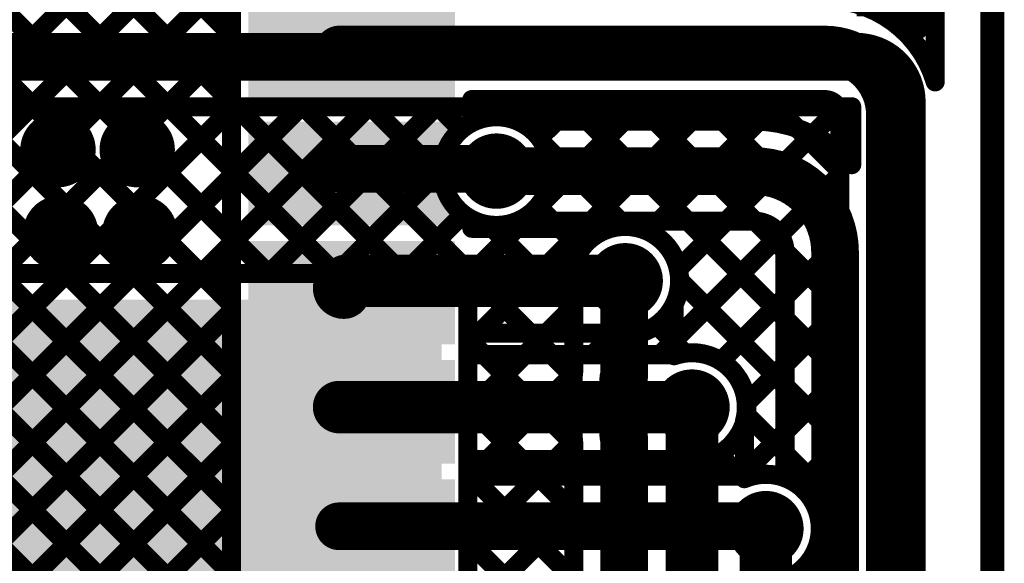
# Model space of a CAD drawing. Header units: millimetres. Extents: x 3.06 to 5.82, y 1.29 to 3.84.
# Tile 243 of 244: x 5.41 to 5.82, y 3.24 to 3.47. Entities that reach past the tile are written whole.
import ezdxf

# ---------------------------------------------------------------- set-up
doc = ezdxf.new("R2010")
doc.units = ezdxf.units.MM
doc.header["$MEASUREMENT"] = 0
for name, color, linetype in [('BottomLayer', 5, 'Continuous'), ('BottomSolder', 6, 'Continuous'), ('Mechanical13', 56, 'Continuous'), ('MultiLayer', 9, 'Continuous'), ('TopLayer', 1, 'Continuous'), ('TopPaste', 8, 'Continuous'), ('TopSolder', 216, 'Continuous'), ('ViaHoleLayer', 16, 'Continuous')]:
    doc.layers.add(name, color=color, linetype=linetype)

# ---------------------------------------------------------------- blocks, each defined once
blk = doc.blocks.new('ESP32_WROOM_32__16MB__68')
at = {"layer": 'TopLayer'}
for points in [[(0.29528, 0.27697), (0.37402, 0.27697), (0.29528, 0.3124), (0.37402, 0.3124)], [(0.29528, 0.22697), (0.37402, 0.22697), (0.29528, 0.2624), (0.37402, 0.2624)], [(0.29528, 0.17697), (0.37402, 0.17697), (0.29528, 0.2124), (0.37402, 0.2124)], [(0.29528, 0.12697), (0.37402, 0.12697), (0.29528, 0.1624), (0.37402, 0.1624)], [(0.29528, 0.07697), (0.37402, 0.07697), (0.29528, 0.1124), (0.37402, 0.1124)]]:
    blk.add_solid(points, dxfattribs=at)
at = {"layer": 'TopPaste'}
for points in [[(0.29528, 0.27697), (0.37402, 0.27697), (0.29528, 0.3124), (0.37402, 0.3124)], [(0.29528, 0.22697), (0.37402, 0.22697), (0.29528, 0.2624), (0.37402, 0.2624)], [(0.29528, 0.17697), (0.37402, 0.17697), (0.29528, 0.2124), (0.37402, 0.2124)], [(0.29528, 0.12697), (0.37402, 0.12697), (0.29528, 0.1624), (0.37402, 0.1624)], [(0.29528, 0.07697), (0.37402, 0.07697), (0.29528, 0.1124), (0.37402, 0.1124)]]:
    blk.add_solid(points, dxfattribs=at)
at = {"layer": 'TopSolder'}
for points in [[(0.29128, 0.27297), (0.37802, 0.27297), (0.29128, 0.3164), (0.37802, 0.3164)], [(0.29128, 0.22297), (0.37802, 0.22297), (0.29128, 0.2664), (0.37802, 0.2664)], [(0.29128, 0.17297), (0.37802, 0.17297), (0.29128, 0.2164), (0.37802, 0.2164)], [(0.29128, 0.12297), (0.37802, 0.12297), (0.29128, 0.1664), (0.37802, 0.1664)], [(0.29128, 0.07297), (0.37802, 0.07297), (0.29128, 0.1164), (0.37802, 0.1164)]]:
    blk.add_solid(points, dxfattribs=at)

msp = doc.modelspace()

# ---------------------------------------------------------------- linework, layer by layer
at = {"layer": 'BottomLayer'}
for points, const_width in [([(5.788, 3.4684), (5.788, 3.74)], 0.008), ([(5.043, 3.457), (5.762, 3.457)], 0.02), ([(5.781, 1.775), (5.781, 3.438)], 0.02), ([(5.043, 3.436), (5.76, 3.436)], 0.008), ([(5.3459, 3.366), (5.4159, 3.436)], 0.008), ([(5.36041, 3.436), (5.43041, 3.366)], 0.008), ([(5.37418, 3.366), (5.44418, 3.436)], 0.008), ([(5.38869, 3.436), (5.45869, 3.366)], 0.008), ([(5.40247, 3.366), (5.47247, 3.436)], 0.008), ([(5.41698, 3.436), (5.48698, 3.366)], 0.008), ([(5.43075, 3.366), (5.50075, 3.436)], 0.008), ([(5.44526, 3.436), (5.51526, 3.366)], 0.008), ([(5.45904, 3.366), (5.52904, 3.436)], 0.008), ([(5.47355, 3.436), (5.54355, 3.366)], 0.008), ([(5.48732, 3.366), (5.55732, 3.436)], 0.008), ([(5.50183, 3.436), (5.57183, 3.366)], 0.008), ([(5.5156, 3.366), (5.58561, 3.436)], 0.008), ([(5.53012, 3.436), (5.64321, 3.3229)], 0.008), ([(5.5584, 3.436), (5.58839, 3.40601)], 0.008), ([(5.58668, 3.436), (5.59627, 3.42642)], 0.008), ([(5.60966, 3.43177), (5.61389, 3.436)], 0.008), ([(5.61497, 3.436), (5.62097, 3.43)], 0.008), ([(5.63617, 3.43), (5.64217, 3.436)], 0.008), ([(5.64325, 3.436), (5.64925, 3.43)], 0.008), ([(5.66446, 3.43), (5.67046, 3.436)], 0.008), ([(5.67154, 3.436), (5.67754, 3.43)], 0.008), ([(5.69274, 3.43), (5.69874, 3.436)], 0.008), ([(5.69982, 3.436), (5.70582, 3.43)], 0.008), ([(5.72099, 3.42997), (5.72703, 3.436)], 0.008), ([(5.72811, 3.436), (5.73719, 3.42692)], 0.008), ([(5.74355, 3.42424), (5.75531, 3.436)], 0.008), ([(5.75639, 3.436), (5.76, 3.43239)], 0.008), ([(5.76, 3.41169), (5.76, 3.436)], 0.008), ([(5.61991, 3.43), (5.71905, 3.43)], 0.008), ([(5.611, 3.409), (5.71905, 3.409)], 0.02), ([(5.54389, 3.366), (5.58823, 3.41034)], 0.008), ([(5.57217, 3.366), (5.59709, 3.39092)], 0.008), ([(5.599, 3.33626), (5.65074, 3.388)], 0.008), ([(5.599, 3.36454), (5.62246, 3.388)], 0.008), ([(5.60801, 3.38639), (5.6435, 3.3509)], 0.008), ([(5.61991, 3.388), (5.71905, 3.388)], 0.008), ([(5.63468, 3.388), (5.64643, 3.37625)], 0.008), ([(5.66297, 3.388), (5.66516, 3.38581)], 0.008), ([(5.67468, 3.38365), (5.67903, 3.388)], 0.008), ([(5.68727, 3.36796), (5.70731, 3.388)], 0.008), ([(5.69125, 3.388), (5.732, 3.34725)], 0.008), ([(5.71955, 3.38799), (5.73199, 3.37555)], 0.008), ([(5.6855, 3.3379), (5.72983, 3.38223)], 0.008), ([(5.753, 1.864), (5.753, 3.37505)], 0.02), ([(5.732, 3.28036), (5.732, 3.37505)], 0.008), ([(5.392, 3.366), (5.593, 3.366)], 0.008), ([(5.392, 3.366), (5.593, 3.366)], 0.008), ([(5.593, 3.366), (5.599, 3.366)], 0.008), ([(5.599, 3.0545), (5.599, 3.366)], 0.008), ([(5.6645, 3.3625), (5.665, 3.363)], 0.02), ([(5.6645, 3.32224), (5.6645, 3.3625)], 0.02), ([(5.68781, 3.36316), (5.732, 3.31897)], 0.008), ([(5.6435, 3.32553), (5.6435, 3.35538)], 0.008), ([(5.70517, 3.32929), (5.732, 3.35612)], 0.008), ([(5.599, 3.30797), (5.6435, 3.35247)], 0.008), ([(5.6855, 3.33154), (5.6855, 3.353)], 0.008), ([(5.599, 3.33883), (5.6435, 3.29433)], 0.008), ([(5.6855, 3.33718), (5.69006, 3.33262)], 0.008), ([(5.66419, 3.32193), (5.6645, 3.32224)], 0.02), ([(5.66419, 3.29807), (5.66419, 3.32193)], 0.02), ([(5.71576, 3.31159), (5.732, 3.32784)], 0.008), ([(5.599, 3.27969), (5.64329, 3.32398)], 0.008), ([(5.64319, 3.29807), (5.64319, 3.32193)], 0.008), ([(5.693, 2.49742), (5.693, 3.31)], 0.022), ([(5.599, 3.31055), (5.6435, 3.26605)], 0.008), ([(5.66419, 3.29807), (5.6645, 3.29776)], 0.02), ([(5.6645, 2.52422), (5.6645, 3.29776)], 0.02), ([(5.715, 3.27996), (5.715, 3.30397)], 0.008), ([(5.71562, 3.30706), (5.732, 3.29068)], 0.008), ([(5.715, 3.28255), (5.732, 3.29955)], 0.008), ([(5.599, 3.2514), (5.64332, 3.29572)], 0.008), ([(5.6435, 3.0424), (5.6435, 3.29447)], 0.008), ([(5.599, 3.28226), (5.6435, 3.23776)], 0.008), ([(5.599, 3.22312), (5.6435, 3.26762)], 0.008), ([(5.724, 1.8746), (5.724, 3.259)], 0.022), ([(5.599, 3.25398), (5.6435, 3.20948)], 0.008)]:
    msp.add_lwpolyline(points, dxfattribs=dict(at, const_width=const_width))
for points, const_width in [([(5.762, 3.478, -0.178767), (5.788, 3.4684)], 0.008), ([(5.762, 3.457, -0.414214), (5.781, 3.438)], 0.02), ([(5.61991, 3.388, -1.5104), (5.61991, 3.43)], 0.008), ([(5.71905, 3.43, -0.213378), (5.76, 3.41169)], 0.008), ([(5.71905, 3.409, -0.414214), (5.753, 3.37505)], 0.02), ([(5.71905, 3.388, -0.414214), (5.732, 3.37505)], 0.008), ([(5.6435, 3.35538, -1.186692), (5.68781, 3.363)], 0.008), ([(5.68781, 3.363, -0.113996), (5.6855, 3.353)], 0.008), ([(5.6855, 3.33154, -0.516112), (5.71581, 3.31)], 0.008), ([(5.64319, 3.32193, -0.043105), (5.6435, 3.32553)], 0.008), ([(5.64319, 3.32193, -0.043105), (5.6435, 3.32553)], 0.008), ([(5.71581, 3.31, -0.066963), (5.715, 3.30397)], 0.008), ([(5.6435, 3.29447, -0.043105), (5.64319, 3.29807)], 0.008), ([(5.6435, 3.29447, -0.043105), (5.64319, 3.29807)], 0.008), ([(5.715, 3.27996, -0.193331), (5.732, 3.28036)], 0.008)]:
    msp.add_lwpolyline(points, format="xyb", dxfattribs=dict(at, const_width=const_width))
for points, const_width in [([(5.786, 3.4684, 1), (5.79, 3.4684, 1)], 0.004), ([(5.786, 3.4684, 1), (5.79, 3.4684, 1)], 0.004), ([(5.757, 3.457, 1), (5.767, 3.457, 1)], 0.01), ([(5.757, 3.457, 1), (5.767, 3.457, 1)], 0.01), ([(5.776, 3.438, 1), (5.786, 3.438, 1)], 0.01), ([(5.776, 3.438, 1), (5.786, 3.438, 1)], 0.01), ([(5.4139, 3.436, 1), (5.4179, 3.436, 1)], 0.004), ([(5.41498, 3.436, 1), (5.41898, 3.436, 1)], 0.004), ([(5.44218, 3.436, 1), (5.44618, 3.436, 1)], 0.004), ([(5.44326, 3.436, 1), (5.44726, 3.436, 1)], 0.004), ([(5.47047, 3.436, 1), (5.47447, 3.436, 1)], 0.004), ([(5.47155, 3.436, 1), (5.47555, 3.436, 1)], 0.004), ([(5.49875, 3.436, 1), (5.50275, 3.436, 1)], 0.004), ([(5.49983, 3.436, 1), (5.50383, 3.436, 1)], 0.004), ([(5.52704, 3.436, 1), (5.53104, 3.436, 1)], 0.004), ([(5.52812, 3.436, 1), (5.53212, 3.436, 1)], 0.004), ([(5.55532, 3.436, 1), (5.55932, 3.436, 1)], 0.004), ([(5.5564, 3.436, 1), (5.5604, 3.436, 1)], 0.004), ([(5.58361, 3.436, 1), (5.5876, 3.436, 1)], 0.004), ([(5.58468, 3.436, 1), (5.58868, 3.436, 1)], 0.004), ([(5.61189, 3.436, 1), (5.61589, 3.436, 1)], 0.004), ([(5.61297, 3.436, 1), (5.61697, 3.436, 1)], 0.004), ([(5.64017, 3.436, 1), (5.64417, 3.436, 1)], 0.004), ([(5.64125, 3.436, 1), (5.64525, 3.436, 1)], 0.004), ([(5.66846, 3.436, 1), (5.67246, 3.436, 1)], 0.004), ([(5.66954, 3.436, 1), (5.67354, 3.436, 1)], 0.004), ([(5.69674, 3.436, 1), (5.70074, 3.436, 1)], 0.004), ([(5.69782, 3.436, 1), (5.70182, 3.436, 1)], 0.004), ([(5.72503, 3.436, 1), (5.72903, 3.436, 1)], 0.004), ([(5.72611, 3.436, 1), (5.73011, 3.436, 1)], 0.004), ([(5.75331, 3.436, 1), (5.75731, 3.436, 1)], 0.004), ([(5.75439, 3.436, 1), (5.75839, 3.436, 1)], 0.004), ([(5.758, 3.436, 1), (5.762, 3.436, 1)], 0.004), ([(5.758, 3.436, 1), (5.762, 3.436, 1)], 0.004), ([(5.60766, 3.43177, 1), (5.61166, 3.43177, 1)], 0.004), ([(5.758, 3.43239, 1), (5.762, 3.43239, 1)], 0.004), ([(5.61791, 3.43, 1), (5.62191, 3.43, 1)], 0.004), ([(5.61791, 3.43, 1), (5.62191, 3.43, 1)], 0.004), ([(5.61897, 3.43, 1), (5.62297, 3.43, 1)], 0.004), ([(5.63417, 3.43, 1), (5.63817, 3.43, 1)], 0.004), ([(5.64725, 3.43, 1), (5.65125, 3.43, 1)], 0.004), ([(5.66246, 3.43, 1), (5.66646, 3.43, 1)], 0.004), ([(5.67554, 3.43, 1), (5.67954, 3.43, 1)], 0.004), ([(5.69074, 3.43, 1), (5.69474, 3.43, 1)], 0.004), ([(5.70382, 3.43, 1), (5.70782, 3.43, 1)], 0.004), ([(5.71705, 3.43, 1), (5.72105, 3.43, 1)], 0.004), ([(5.71705, 3.43, 1), (5.72105, 3.43, 1)], 0.004), ([(5.71899, 3.42997, 1), (5.72299, 3.42997, 1)], 0.004), ([(5.42121, 3.418, 1), (5.43302, 3.418, 1)], 0.01181), ([(5.45443, 3.418, 1), (5.46624, 3.418, 1)], 0.01181), ([(5.59427, 3.42642, 1), (5.59827, 3.42642, 1)], 0.004), ([(5.73519, 3.42692, 1), (5.73919, 3.42692, 1)], 0.004), ([(5.74155, 3.42424, 1), (5.74555, 3.42424, 1)], 0.004), ([(5.60509, 3.409, 1), (5.61691, 3.409, 1)], 0.01181), ([(5.606, 3.409, 1), (5.616, 3.409, 1)], 0.01), ([(5.71405, 3.409, 1), (5.72405, 3.409, 1)], 0.01), ([(5.71405, 3.409, 1), (5.72405, 3.409, 1)], 0.01), ([(5.758, 3.41169, 1), (5.762, 3.41169, 1)], 0.004), ([(5.758, 3.41169, 1), (5.762, 3.41169, 1)], 0.004), ([(5.58623, 3.41034, 1), (5.59023, 3.41034, 1)], 0.004), ([(5.58639, 3.40601, 1), (5.59039, 3.40601, 1)], 0.004), ([(5.42232, 3.383, 1), (5.43413, 3.383, 1)], 0.01181), ([(5.45554, 3.383, 1), (5.46735, 3.383, 1)], 0.01181), ([(5.59509, 3.39092, 1), (5.59909, 3.39092, 1)], 0.004), ([(5.60601, 3.38639, 1), (5.61001, 3.38639, 1)], 0.004), ([(5.61791, 3.388, 1), (5.62191, 3.388, 1)], 0.004), ([(5.61791, 3.388, 1), (5.62191, 3.388, 1)], 0.004), ([(5.62046, 3.388, 1), (5.62446, 3.388, 1)], 0.004), ([(5.63268, 3.388, 1), (5.63668, 3.388, 1)], 0.004), ([(5.64874, 3.388, 1), (5.65274, 3.388, 1)], 0.004), ([(5.66097, 3.388, 1), (5.66497, 3.388, 1)], 0.004), ([(5.67703, 3.388, 1), (5.68103, 3.388, 1)], 0.004), ([(5.68925, 3.388, 1), (5.69325, 3.388, 1)], 0.004), ([(5.70531, 3.388, 1), (5.70931, 3.388, 1)], 0.004), ([(5.71705, 3.388, 1), (5.72105, 3.388, 1)], 0.004), ([(5.71705, 3.388, 1), (5.72105, 3.388, 1)], 0.004), ([(5.71755, 3.38799, 1), (5.72155, 3.38799, 1)], 0.004), ([(5.66316, 3.38581, 1), (5.66716, 3.38581, 1)], 0.004), ([(5.67268, 3.38365, 1), (5.67668, 3.38365, 1)], 0.004), ([(5.72783, 3.38223, 1), (5.73183, 3.38223, 1)], 0.004), ([(5.748, 3.37505, 1), (5.758, 3.37505, 1)], 0.01), ([(5.748, 3.37505, 1), (5.758, 3.37505, 1)], 0.01), ([(5.64443, 3.37625, 1), (5.64843, 3.37625, 1)], 0.004), ([(5.72999, 3.37555, 1), (5.73399, 3.37555, 1)], 0.004), ([(5.73, 3.37505, 1), (5.734, 3.37505, 1)], 0.004), ([(5.73, 3.37505, 1), (5.734, 3.37505, 1)], 0.004), ([(5.65909, 3.363, 1), (5.67091, 3.363, 1)], 0.01181), ([(5.42841, 3.366, 1), (5.43241, 3.366, 1)], 0.004), ([(5.42875, 3.366, 1), (5.43275, 3.366, 1)], 0.004), ([(5.45669, 3.366, 1), (5.46069, 3.366, 1)], 0.004), ([(5.45704, 3.366, 1), (5.46104, 3.366, 1)], 0.004), ([(5.48498, 3.366, 1), (5.48898, 3.366, 1)], 0.004), ([(5.48532, 3.366, 1), (5.48932, 3.366, 1)], 0.004), ([(5.51326, 3.366, 1), (5.51726, 3.366, 1)], 0.004), ([(5.51361, 3.366, 1), (5.5176, 3.366, 1)], 0.004), ([(5.54155, 3.366, 1), (5.54555, 3.366, 1)], 0.004), ([(5.54189, 3.366, 1), (5.54589, 3.366, 1)], 0.004), ([(5.56983, 3.366, 1), (5.57383, 3.366, 1)], 0.004), ([(5.57017, 3.366, 1), (5.57417, 3.366, 1)], 0.004), ([(5.591, 3.366, 1), (5.595, 3.366, 1)], 0.004), ([(5.591, 3.366, 1), (5.595, 3.366, 1)], 0.004), ([(5.591, 3.366, 1), (5.595, 3.366, 1)], 0.004), ([(5.597, 3.366, 1), (5.601, 3.366, 1)], 0.004), ([(5.597, 3.366, 1), (5.601, 3.366, 1)], 0.004), ([(5.6595, 3.3625, 1), (5.6695, 3.3625, 1)], 0.01), ([(5.6595, 3.3625, 1), (5.6695, 3.3625, 1)], 0.01), ([(5.66, 3.363, 1), (5.67, 3.363, 1)], 0.01), ([(5.68527, 3.36796, 1), (5.68927, 3.36796, 1)], 0.004), ([(5.597, 3.36454, 1), (5.601, 3.36454, 1)], 0.004), ([(5.68581, 3.36316, 1), (5.68981, 3.36316, 1)], 0.004), ([(5.68581, 3.363, 1), (5.68981, 3.363, 1)], 0.004), ([(5.68581, 3.363, 1), (5.68981, 3.363, 1)], 0.004), ([(5.6415, 3.35538, 1), (5.6455, 3.35538, 1)], 0.004), ([(5.6415, 3.35538, 1), (5.6455, 3.35538, 1)], 0.004), ([(5.73, 3.35612, 1), (5.734, 3.35612, 1)], 0.004), ([(5.6415, 3.35247, 1), (5.6455, 3.35247, 1)], 0.004), ([(5.6415, 3.3509, 1), (5.6455, 3.3509, 1)], 0.004), ([(5.6835, 3.353, 1), (5.6875, 3.353, 1)], 0.004), ([(5.6835, 3.353, 1), (5.6875, 3.353, 1)], 0.004), ([(5.73, 3.34725, 1), (5.734, 3.34725, 1)], 0.004), ([(5.597, 3.33883, 1), (5.601, 3.33883, 1)], 0.004), ([(5.6835, 3.3379, 1), (5.6875, 3.3379, 1)], 0.004), ([(5.6835, 3.33718, 1), (5.6875, 3.33718, 1)], 0.004), ([(5.597, 3.33626, 1), (5.601, 3.33626, 1)], 0.004), ([(5.68806, 3.33262, 1), (5.69206, 3.33262, 1)], 0.004), ([(5.6835, 3.33154, 1), (5.6875, 3.33154, 1)], 0.004), ([(5.6835, 3.33154, 1), (5.6875, 3.33154, 1)], 0.004), ([(5.70317, 3.32929, 1), (5.70717, 3.32929, 1)], 0.004), ([(5.6415, 3.32553, 1), (5.6455, 3.32553, 1)], 0.004), ([(5.6415, 3.32553, 1), (5.6455, 3.32553, 1)], 0.004), ([(5.6415, 3.32553, 1), (5.6455, 3.32553, 1)], 0.004), ([(5.65919, 3.32193, 1), (5.66919, 3.32193, 1)], 0.01), ([(5.65919, 3.32193, 1), (5.66919, 3.32193, 1)], 0.01), ([(5.6595, 3.32224, 1), (5.6695, 3.32224, 1)], 0.01), ([(5.6595, 3.32224, 1), (5.6695, 3.32224, 1)], 0.01), ([(5.73, 3.32784, 1), (5.734, 3.32784, 1)], 0.004), ([(5.64119, 3.32193, 1), (5.64519, 3.32193, 1)], 0.004), ([(5.64119, 3.32193, 1), (5.64519, 3.32193, 1)], 0.004), ([(5.64119, 3.32193, 1), (5.64519, 3.32193, 1)], 0.004), ([(5.64121, 3.3229, 1), (5.64521, 3.3229, 1)], 0.004), ([(5.64129, 3.32398, 1), (5.64529, 3.32398, 1)], 0.004), ([(5.68709, 3.31, 1), (5.69891, 3.31, 1)], 0.01181), ([(5.6875, 3.31, 1), (5.6985, 3.31, 1)], 0.011), ([(5.73, 3.31897, 1), (5.734, 3.31897, 1)], 0.004), ([(5.597, 3.31055, 1), (5.601, 3.31055, 1)], 0.004), ([(5.597, 3.30797, 1), (5.601, 3.30797, 1)], 0.004), ([(5.71376, 3.31159, 1), (5.71776, 3.31159, 1)], 0.004), ([(5.71381, 3.31, 1), (5.71781, 3.31, 1)], 0.004), ([(5.71381, 3.31, 1), (5.71781, 3.31, 1)], 0.004), ([(5.65919, 3.29807, 1), (5.66919, 3.29807, 1)], 0.01), ([(5.65919, 3.29807, 1), (5.66919, 3.29807, 1)], 0.01), ([(5.6595, 3.29776, 1), (5.6695, 3.29776, 1)], 0.01), ([(5.6595, 3.29776, 1), (5.6695, 3.29776, 1)], 0.01), ([(5.713, 3.30397, 1), (5.717, 3.30397, 1)], 0.004), ([(5.713, 3.30397, 1), (5.717, 3.30397, 1)], 0.004), ([(5.71362, 3.30706, 1), (5.71762, 3.30706, 1)], 0.004), ([(5.73, 3.29955, 1), (5.734, 3.29955, 1)], 0.004), ([(5.64119, 3.29807, 1), (5.64519, 3.29807, 1)], 0.004), ([(5.64119, 3.29807, 1), (5.64519, 3.29807, 1)], 0.004), ([(5.64119, 3.29807, 1), (5.64519, 3.29807, 1)], 0.004), ([(5.64132, 3.29572, 1), (5.64532, 3.29572, 1)], 0.004), ([(5.6415, 3.29447, 1), (5.6455, 3.29447, 1)], 0.004), ([(5.6415, 3.29447, 1), (5.6455, 3.29447, 1)], 0.004), ([(5.6415, 3.29447, 1), (5.6455, 3.29447, 1)], 0.004), ([(5.6415, 3.29433, 1), (5.6455, 3.29433, 1)], 0.004), ([(5.73, 3.29068, 1), (5.734, 3.29068, 1)], 0.004), ([(5.597, 3.28226, 1), (5.601, 3.28226, 1)], 0.004), ([(5.597, 3.27969, 1), (5.601, 3.27969, 1)], 0.004), ([(5.713, 3.28255, 1), (5.717, 3.28255, 1)], 0.004), ([(5.713, 3.27996, 1), (5.717, 3.27996, 1)], 0.004), ([(5.713, 3.27996, 1), (5.717, 3.27996, 1)], 0.004), ([(5.73, 3.28036, 1), (5.734, 3.28036, 1)], 0.004), ([(5.73, 3.28036, 1), (5.734, 3.28036, 1)], 0.004), ([(5.6415, 3.26762, 1), (5.6455, 3.26762, 1)], 0.004), ([(5.71809, 3.259, 1), (5.72991, 3.259, 1)], 0.01181), ([(5.6415, 3.26605, 1), (5.6455, 3.26605, 1)], 0.004), ([(5.7185, 3.259, 1), (5.7295, 3.259, 1)], 0.011), ([(5.597, 3.25398, 1), (5.601, 3.25398, 1)], 0.004), ([(5.597, 3.2514, 1), (5.601, 3.2514, 1)], 0.004)]:
    msp.add_lwpolyline(points, format="xyb", close=True, dxfattribs=dict(at, const_width=const_width))
for points in [[(4.899, 3.293), (5.582, 3.293), (4.899, 3.355), (5.582, 3.355)], [(5.403, 2.952), (5.588, 2.952), (5.403, 3.355), (5.588, 3.355)]]:
    msp.add_solid(points, dxfattribs=at)
at = {"layer": 'BottomSolder', "const_width": 0.01581}
for points in [[(5.41921, 3.418, 1), (5.43502, 3.418, 1)], [(5.45243, 3.418, 1), (5.46824, 3.418, 1)], [(5.60309, 3.409, 1), (5.61891, 3.409, 1)], [(5.42032, 3.383, 1), (5.43613, 3.383, 1)], [(5.45354, 3.383, 1), (5.46935, 3.383, 1)], [(5.65709, 3.363, 1), (5.67291, 3.363, 1)], [(5.68509, 3.31, 1), (5.70091, 3.31, 1)], [(5.71609, 3.259, 1), (5.73191, 3.259, 1)]]:
    msp.add_lwpolyline(points, format="xyb", close=True, dxfattribs=at)
at = {"layer": 'Mechanical13', "const_width": 0.01}
msp.add_lwpolyline([(5.81898, 1.29131), (5.81898, 3.811)], dxfattribs=at)
at = {"layer": 'MultiLayer', "const_width": 0.01181}
for points in [[(5.42121, 3.418, 1), (5.43302, 3.418, 1)], [(5.45443, 3.418, 1), (5.46624, 3.418, 1)], [(5.60509, 3.409, 1), (5.61691, 3.409, 1)], [(5.42232, 3.383, 1), (5.43413, 3.383, 1)], [(5.45554, 3.383, 1), (5.46735, 3.383, 1)], [(5.65909, 3.363, 1), (5.67091, 3.363, 1)], [(5.68709, 3.31, 1), (5.69891, 3.31, 1)], [(5.71809, 3.259, 1), (5.72991, 3.259, 1)]]:
    msp.add_lwpolyline(points, format="xyb", close=True, dxfattribs=at)
at = {"layer": 'TopLayer'}
for points, const_width in [([(5.795, 3.44643), (5.795, 3.752)], 0.008), ([(5.617, 3.63196), (5.77749, 3.47147)], 0.008), ([(4.95756, 2.97766), (5.4859, 3.506)], 0.008), ([(4.96171, 3.0101), (5.45761, 3.506)], 0.008), ([(4.96867, 2.96049), (5.51418, 3.506)], 0.008), ([(5.14899, 3.506), (5.49992, 3.15507)], 0.008), ([(5.17727, 3.506), (5.49992, 3.18335)], 0.008), ([(5.20556, 3.506), (5.52484, 3.18672)], 0.008), ([(5.23384, 3.506), (5.49992, 3.23992)], 0.008), ([(5.26213, 3.506), (5.49992, 3.2682)], 0.008), ([(5.29041, 3.506), (5.49992, 3.29649)], 0.008), ([(5.31869, 3.506), (5.49992, 3.32477)], 0.008), ([(5.34698, 3.506), (5.49992, 3.35306)], 0.008), ([(5.37526, 3.506), (5.49992, 3.38134)], 0.008), ([(5.40355, 3.506), (5.49992, 3.40963)], 0.008), ([(5.43183, 3.506), (5.49992, 3.43791)], 0.008), ([(5.46012, 3.506), (5.49992, 3.46619)], 0.008), ([(5.49992, 3.43672), (5.49992, 3.48672)], 0.008), ([(5.78446, 3.46515), (5.795, 3.47569)], 0.008), ([(5.545, 3.46), (5.74868, 3.46)], 0.02), ([(4.93137, 2.8949), (5.49992, 3.46345)], 0.008), ([(5.78747, 3.46149), (5.795, 3.45396)], 0.008), ([(5.49992, 3.42928), (5.49992, 3.43672)], 0.008), ([(5.49992, 3.42928), (5.49992, 3.43672)], 0.008), ([(5.60066, 3.439), (5.74868, 3.439)], 0.008), ([(5.60066, 3.431), (5.60066, 3.43672)], 0.008), ([(5.60066, 3.431), (5.60066, 3.43672)], 0.008), ([(5.60966, 3.43177), (5.61689, 3.439)], 0.008), ([(5.61197, 3.439), (5.62197, 3.429)], 0.008), ([(5.61946, 3.385), (5.67346, 3.439)], 0.008), ([(5.62908, 3.42291), (5.64517, 3.439)], 0.008), ([(5.64025, 3.439), (5.755, 3.32425)], 0.008), ([(5.64774, 3.385), (5.70174, 3.439)], 0.008), ([(5.66854, 3.439), (5.755, 3.35254)], 0.008), ([(5.67468, 3.38365), (5.73003, 3.439)], 0.008), ([(5.69682, 3.439), (5.755, 3.38082)], 0.008), ([(5.72511, 3.439), (5.755, 3.40911)], 0.008), ([(5.776, 1.81727), (5.776, 3.43268)], 0.02), ([(4.93137, 2.86662), (5.49992, 3.43517)], 0.008), ([(5.68727, 3.36796), (5.75449, 3.43517)], 0.008), ([(5.755, 3.16645), (5.755, 3.43268)], 0.008), ([(5.49992, 3.38672), (5.49992, 3.42928)], 0.008), ([(5.60066, 3.431), (5.60497, 3.431)], 0.008), ([(5.631, 3.41997), (5.66516, 3.38581)], 0.008), ([(5.545, 3.41), (5.61, 3.41)], 0.02), ([(4.94104, 2.848), (5.49992, 3.40688)], 0.008), ([(5.6796, 3.332), (5.755, 3.4074)], 0.008), ([(5.62842, 3.39427), (5.63768, 3.385)], 0.008), ([(5.49992, 3.37928), (5.49992, 3.38672)], 0.008), ([(5.49992, 3.37928), (5.49992, 3.38672)], 0.008), ([(5.60066, 3.385), (5.65897, 3.385)], 0.008), ([(4.96683, 2.84551), (5.49992, 3.3786)], 0.008), ([(5.49992, 3.33672), (5.49992, 3.37928)], 0.008), ([(5.70517, 3.32929), (5.755, 3.37912)], 0.008), ([(5.545, 3.36), (5.548, 3.363)], 0.022), ([(5.548, 3.363), (5.665, 3.363)], 0.022), ([(5.68781, 3.36316), (5.755, 3.29597)], 0.008), ([(5.05307, 2.90347), (5.49992, 3.35032)], 0.008), ([(5.71593, 3.31177), (5.755, 3.35084)], 0.008), ([(5.60066, 3.33672), (5.60066, 3.341)], 0.008), ([(5.60066, 3.341), (5.65897, 3.341)], 0.008), ([(5.60066, 3.33792), (5.60374, 3.341)], 0.008), ([(5.62303, 3.332), (5.63203, 3.341)], 0.008), ([(5.62512, 3.341), (5.63412, 3.332)], 0.008), ([(5.65131, 3.332), (5.66004, 3.34073)], 0.008), ([(5.6534, 3.341), (5.6624, 3.332)], 0.008), ([(5.67825, 3.34443), (5.69006, 3.33262)], 0.008), ([(5.49992, 3.32928), (5.49992, 3.33672)], 0.008), ([(5.49992, 3.32928), (5.49992, 3.33672)], 0.008), ([(5.60066, 3.33717), (5.60583, 3.332)], 0.008), ([(5.60066, 3.332), (5.60066, 3.33672)], 0.008), ([(5.60066, 3.332), (5.60066, 3.33672)], 0.008), ([(5.49992, 3.28672), (5.49992, 3.32928)], 0.008), ([(5.60066, 3.332), (5.68697, 3.332)], 0.008), ([(5.06537, 2.88748), (5.49992, 3.32203)], 0.008), ([(5.71345, 3.281), (5.755, 3.32255)], 0.008), ([(5.545, 3.31), (5.693, 3.31)], 0.022), ([(5.693, 3.31), (5.694, 3.31)], 0.022), ([(5.71578, 3.3069), (5.755, 3.26768)], 0.008), ([(5.07517, 2.869), (5.49992, 3.29375)], 0.008), ([(5.73785, 3.27712), (5.755, 3.29427)], 0.008), ([(5.60066, 3.288), (5.68697, 3.288)], 0.008), ([(5.60066, 3.28135), (5.60731, 3.288)], 0.008), ([(5.62155, 3.288), (5.62855, 3.281)], 0.008), ([(5.6286, 3.281), (5.6356, 3.288)], 0.008), ([(5.64983, 3.288), (5.65683, 3.281)], 0.008), ([(5.65688, 3.281), (5.66388, 3.288)], 0.008), ([(5.67812, 3.288), (5.68512, 3.281)], 0.008), ([(5.68516, 3.281), (5.69141, 3.28724)], 0.008), ([(5.70425, 3.29015), (5.7134, 3.281)], 0.008), ([(5.49992, 3.27928), (5.49992, 3.28672)], 0.008), ([(5.49992, 3.27928), (5.49992, 3.28672)], 0.008), ([(5.60066, 3.281), (5.60066, 3.28672)], 0.008), ([(5.60066, 3.281), (5.60066, 3.28672)], 0.008), ([(5.49992, 3.22928), (5.49992, 3.27928)], 0.008), ([(5.60066, 3.281), (5.71797, 3.281)], 0.008), ([(5.10346, 2.869), (5.49992, 3.26546)], 0.008), ([(5.545, 3.26), (5.724, 3.26)], 0.02), ([(5.74678, 3.25776), (5.755, 3.26598)], 0.008), ([(5.74479, 3.24961), (5.755, 3.2394)], 0.008)]:
    msp.add_lwpolyline(points, dxfattribs=dict(at, const_width=const_width))
for points, const_width in [([(5.74868, 3.481, -0.331975), (5.795, 3.44643)], 0.008), ([(5.74868, 3.46, -0.414214), (5.776, 3.43268)], 0.02), ([(5.74868, 3.439, -0.414214), (5.755, 3.43268)], 0.008), ([(5.60497, 3.431, -0.494904), (5.63381, 3.409)], 0.008), ([(5.63381, 3.409, -0.559745), (5.60066, 3.38867)], 0.008), ([(5.65897, 3.385, -0.494904), (5.68781, 3.363)], 0.008), ([(5.547, 3.358, -0.414214), (5.545, 3.36)], 0.022), ([(5.68781, 3.363, -0.494904), (5.65897, 3.341)], 0.008), ([(5.68697, 3.332, -0.316542), (5.71167, 3.3231)], 0.008), ([(5.71167, 3.3231, -0.160896), (5.716, 3.31)], 0.008), ([(5.716, 3.31, -0.160896), (5.71167, 3.2969)], 0.008), ([(5.71167, 3.2969, -0.316542), (5.68697, 3.288)], 0.008), ([(5.71797, 3.281, -0.494904), (5.74681, 3.259)], 0.008), ([(5.74681, 3.259, -0.570071), (5.71303, 3.239)], 0.008)]:
    msp.add_lwpolyline(points, format="xyb", dxfattribs=dict(at, const_width=const_width))
for points, const_width in [([(5.793, 3.47569, 1), (5.797, 3.47569, 1)], 0.004), ([(5.77549, 3.47147, 1), (5.77949, 3.47147, 1)], 0.004), ([(5.49792, 3.46619, 1), (5.50192, 3.46619, 1)], 0.004), ([(5.54, 3.46, 1), (5.55, 3.46, 1)], 0.01), ([(5.74368, 3.46, 1), (5.75368, 3.46, 1)], 0.01), ([(5.74368, 3.46, 1), (5.75368, 3.46, 1)], 0.01), ([(5.78246, 3.46515, 1), (5.78646, 3.46515, 1)], 0.004), ([(5.49792, 3.46345, 1), (5.50192, 3.46345, 1)], 0.004), ([(5.78547, 3.46149, 1), (5.78947, 3.46149, 1)], 0.004), ([(5.793, 3.45396, 1), (5.797, 3.45396, 1)], 0.004), ([(5.793, 3.44643, 1), (5.797, 3.44643, 1)], 0.004), ([(5.793, 3.44643, 1), (5.797, 3.44643, 1)], 0.004), ([(5.49792, 3.43791, 1), (5.50192, 3.43791, 1)], 0.004), ([(5.49792, 3.43672, 1), (5.50192, 3.43672, 1)], 0.004), ([(5.49792, 3.43672, 1), (5.50192, 3.43672, 1)], 0.004), ([(5.49792, 3.43672, 1), (5.50192, 3.43672, 1)], 0.004), ([(5.59866, 3.439, 1), (5.60266, 3.439, 1)], 0.004), ([(5.59866, 3.43672, 1), (5.60266, 3.43672, 1)], 0.004), ([(5.59866, 3.43672, 1), (5.60266, 3.43672, 1)], 0.004), ([(5.60997, 3.439, 1), (5.61397, 3.439, 1)], 0.004), ([(5.61489, 3.439, 1), (5.61889, 3.439, 1)], 0.004), ([(5.63825, 3.439, 1), (5.64225, 3.439, 1)], 0.004), ([(5.64317, 3.439, 1), (5.64717, 3.439, 1)], 0.004), ([(5.66654, 3.439, 1), (5.67054, 3.439, 1)], 0.004), ([(5.67146, 3.439, 1), (5.67546, 3.439, 1)], 0.004), ([(5.69482, 3.439, 1), (5.69882, 3.439, 1)], 0.004), ([(5.69974, 3.439, 1), (5.70374, 3.439, 1)], 0.004), ([(5.72311, 3.439, 1), (5.72711, 3.439, 1)], 0.004), ([(5.72803, 3.439, 1), (5.73203, 3.439, 1)], 0.004), ([(5.74668, 3.439, 1), (5.75068, 3.439, 1)], 0.004), ([(5.74668, 3.439, 1), (5.75068, 3.439, 1)], 0.004), ([(5.771, 3.43268, 1), (5.781, 3.43268, 1)], 0.01), ([(5.771, 3.43268, 1), (5.781, 3.43268, 1)], 0.01), ([(5.49792, 3.43517, 1), (5.50192, 3.43517, 1)], 0.004), ([(5.60766, 3.43177, 1), (5.61166, 3.43177, 1)], 0.004), ([(5.75249, 3.43517, 1), (5.75649, 3.43517, 1)], 0.004), ([(5.753, 3.43268, 1), (5.757, 3.43268, 1)], 0.004), ([(5.753, 3.43268, 1), (5.757, 3.43268, 1)], 0.004), ([(5.49792, 3.42928, 1), (5.50192, 3.42928, 1)], 0.004), ([(5.49792, 3.42928, 1), (5.50192, 3.42928, 1)], 0.004), ([(5.49792, 3.42928, 1), (5.50192, 3.42928, 1)], 0.004), ([(5.59866, 3.431, 1), (5.60266, 3.431, 1)], 0.004), ([(5.59866, 3.431, 1), (5.60266, 3.431, 1)], 0.004), ([(5.59866, 3.431, 1), (5.60266, 3.431, 1)], 0.004), ([(5.60297, 3.431, 1), (5.60697, 3.431, 1)], 0.004), ([(5.60297, 3.431, 1), (5.60697, 3.431, 1)], 0.004), ([(5.61997, 3.429, 1), (5.62397, 3.429, 1)], 0.004), ([(5.42121, 3.418, 1), (5.43302, 3.418, 1)], 0.01181), ([(5.45443, 3.418, 1), (5.46624, 3.418, 1)], 0.01181), ([(5.62708, 3.42291, 1), (5.63108, 3.42291, 1)], 0.004), ([(5.629, 3.41997, 1), (5.633, 3.41997, 1)], 0.004), ([(5.54, 3.41, 1), (5.55, 3.41, 1)], 0.01), ([(5.60509, 3.409, 1), (5.61691, 3.409, 1)], 0.01181), ([(5.605, 3.41, 1), (5.615, 3.41, 1)], 0.01), ([(5.49792, 3.40963, 1), (5.50192, 3.40963, 1)], 0.004), ([(5.49792, 3.40688, 1), (5.50192, 3.40688, 1)], 0.004), ([(5.63181, 3.409, 1), (5.63581, 3.409, 1)], 0.004), ([(5.63181, 3.409, 1), (5.63581, 3.409, 1)], 0.004), ([(5.753, 3.40911, 1), (5.757, 3.40911, 1)], 0.004), ([(5.753, 3.4074, 1), (5.757, 3.4074, 1)], 0.004), ([(5.42232, 3.383, 1), (5.43413, 3.383, 1)], 0.01181), ([(5.45554, 3.383, 1), (5.46735, 3.383, 1)], 0.01181), ([(5.62642, 3.39427, 1), (5.63042, 3.39427, 1)], 0.004), ([(5.49792, 3.38672, 1), (5.50192, 3.38672, 1)], 0.004), ([(5.49792, 3.38672, 1), (5.50192, 3.38672, 1)], 0.004), ([(5.49792, 3.38672, 1), (5.50192, 3.38672, 1)], 0.004), ([(5.59866, 3.38867, 1), (5.60266, 3.38867, 1)], 0.004), ([(5.59866, 3.385, 1), (5.60266, 3.385, 1)], 0.004), ([(5.61746, 3.385, 1), (5.62146, 3.385, 1)], 0.004), ([(5.63568, 3.385, 1), (5.63968, 3.385, 1)], 0.004), ([(5.64574, 3.385, 1), (5.64974, 3.385, 1)], 0.004), ([(5.65697, 3.385, 1), (5.66097, 3.385, 1)], 0.004), ([(5.65697, 3.385, 1), (5.66097, 3.385, 1)], 0.004), ([(5.66316, 3.38581, 1), (5.66716, 3.38581, 1)], 0.004), ([(5.67268, 3.38365, 1), (5.67668, 3.38365, 1)], 0.004), ([(5.49792, 3.38134, 1), (5.50192, 3.38134, 1)], 0.004), ([(5.49792, 3.37928, 1), (5.50192, 3.37928, 1)], 0.004), ([(5.49792, 3.37928, 1), (5.50192, 3.37928, 1)], 0.004), ([(5.49792, 3.37928, 1), (5.50192, 3.37928, 1)], 0.004), ([(5.49792, 3.3786, 1), (5.50192, 3.3786, 1)], 0.004), ([(5.753, 3.38082, 1), (5.757, 3.38082, 1)], 0.004), ([(5.753, 3.37912, 1), (5.757, 3.37912, 1)], 0.004), ([(5.5425, 3.363, 1), (5.5535, 3.363, 1)], 0.011), ([(5.5425, 3.363, 1), (5.5535, 3.363, 1)], 0.011), ([(5.65909, 3.363, 1), (5.67091, 3.363, 1)], 0.01181), ([(5.6595, 3.363, 1), (5.6705, 3.363, 1)], 0.011), ([(5.5395, 3.36, 1), (5.5505, 3.36, 1)], 0.011), ([(5.5395, 3.36, 1), (5.5505, 3.36, 1)], 0.011), ([(5.68527, 3.36796, 1), (5.68927, 3.36796, 1)], 0.004), ([(5.5415, 3.358, 1), (5.5525, 3.358, 1)], 0.011), ([(5.68581, 3.36316, 1), (5.68981, 3.36316, 1)], 0.004), ([(5.68581, 3.363, 1), (5.68981, 3.363, 1)], 0.004), ([(5.68581, 3.363, 1), (5.68981, 3.363, 1)], 0.004), ([(5.49792, 3.35306, 1), (5.50192, 3.35306, 1)], 0.004), ([(5.49792, 3.35032, 1), (5.50192, 3.35032, 1)], 0.004), ([(5.753, 3.35254, 1), (5.757, 3.35254, 1)], 0.004), ([(5.753, 3.35084, 1), (5.757, 3.35084, 1)], 0.004), ([(5.59866, 3.341, 1), (5.60266, 3.341, 1)], 0.004), ([(5.59866, 3.341, 1), (5.60266, 3.341, 1)], 0.004), ([(5.60174, 3.341, 1), (5.60574, 3.341, 1)], 0.004), ([(5.62312, 3.341, 1), (5.62712, 3.341, 1)], 0.004), ([(5.63003, 3.341, 1), (5.63403, 3.341, 1)], 0.004), ([(5.6514, 3.341, 1), (5.6554, 3.341, 1)], 0.004), ([(5.65697, 3.341, 1), (5.66097, 3.341, 1)], 0.004), ([(5.65697, 3.341, 1), (5.66097, 3.341, 1)], 0.004), ([(5.65804, 3.34073, 1), (5.66204, 3.34073, 1)], 0.004), ([(5.67625, 3.34443, 1), (5.68025, 3.34443, 1)], 0.004), ([(5.49792, 3.33672, 1), (5.50192, 3.33672, 1)], 0.004), ([(5.49792, 3.33672, 1), (5.50192, 3.33672, 1)], 0.004), ([(5.49792, 3.33672, 1), (5.50192, 3.33672, 1)], 0.004), ([(5.59866, 3.33792, 1), (5.60266, 3.33792, 1)], 0.004), ([(5.59866, 3.33717, 1), (5.60266, 3.33717, 1)], 0.004), ([(5.59866, 3.33672, 1), (5.60266, 3.33672, 1)], 0.004), ([(5.59866, 3.33672, 1), (5.60266, 3.33672, 1)], 0.004), ([(5.59866, 3.33672, 1), (5.60266, 3.33672, 1)], 0.004), ([(5.68806, 3.33262, 1), (5.69206, 3.33262, 1)], 0.004), ([(5.49792, 3.32928, 1), (5.50192, 3.32928, 1)], 0.004), ([(5.49792, 3.32928, 1), (5.50192, 3.32928, 1)], 0.004), ([(5.49792, 3.32928, 1), (5.50192, 3.32928, 1)], 0.004), ([(5.59866, 3.332, 1), (5.60266, 3.332, 1)], 0.004), ([(5.59866, 3.332, 1), (5.60266, 3.332, 1)], 0.004), ([(5.59866, 3.332, 1), (5.60266, 3.332, 1)], 0.004), ([(5.60383, 3.332, 1), (5.60783, 3.332, 1)], 0.004), ([(5.62103, 3.332, 1), (5.62503, 3.332, 1)], 0.004), ([(5.63212, 3.332, 1), (5.63612, 3.332, 1)], 0.004), ([(5.64931, 3.332, 1), (5.65331, 3.332, 1)], 0.004), ([(5.6604, 3.332, 1), (5.6644, 3.332, 1)], 0.004), ([(5.6776, 3.332, 1), (5.6816, 3.332, 1)], 0.004), ([(5.68497, 3.332, 1), (5.68897, 3.332, 1)], 0.004), ([(5.68497, 3.332, 1), (5.68897, 3.332, 1)], 0.004), ([(5.70317, 3.32929, 1), (5.70717, 3.32929, 1)], 0.004), ([(5.49792, 3.32477, 1), (5.50192, 3.32477, 1)], 0.004), ([(5.753, 3.32425, 1), (5.757, 3.32425, 1)], 0.004), ([(5.49792, 3.32203, 1), (5.50192, 3.32203, 1)], 0.004), ([(5.70967, 3.3231, 1), (5.71367, 3.3231, 1)], 0.004), ([(5.70967, 3.3231, 1), (5.71367, 3.3231, 1)], 0.004), ([(5.753, 3.32255, 1), (5.757, 3.32255, 1)], 0.004), ([(5.5395, 3.31, 1), (5.5505, 3.31, 1)], 0.011), ([(5.68709, 3.31, 1), (5.69891, 3.31, 1)], 0.01181), ([(5.6875, 3.31, 1), (5.6985, 3.31, 1)], 0.011), ([(5.6875, 3.31, 1), (5.6985, 3.31, 1)], 0.011), ([(5.6885, 3.31, 1), (5.6995, 3.31, 1)], 0.011), ([(5.71393, 3.31177, 1), (5.71793, 3.31177, 1)], 0.004), ([(5.714, 3.31, 1), (5.718, 3.31, 1)], 0.004), ([(5.714, 3.31, 1), (5.718, 3.31, 1)], 0.004), ([(5.71378, 3.3069, 1), (5.71778, 3.3069, 1)], 0.004), ([(5.49792, 3.29649, 1), (5.50192, 3.29649, 1)], 0.004), ([(5.70967, 3.2969, 1), (5.71367, 3.2969, 1)], 0.004), ([(5.70967, 3.2969, 1), (5.71367, 3.2969, 1)], 0.004), ([(5.753, 3.29597, 1), (5.757, 3.29597, 1)], 0.004), ([(5.49792, 3.29375, 1), (5.50192, 3.29375, 1)], 0.004), ([(5.753, 3.29427, 1), (5.757, 3.29427, 1)], 0.004), ([(5.59866, 3.288, 1), (5.60266, 3.288, 1)], 0.004), ([(5.60531, 3.288, 1), (5.60931, 3.288, 1)], 0.004), ([(5.61955, 3.288, 1), (5.62355, 3.288, 1)], 0.004), ([(5.6336, 3.288, 1), (5.6376, 3.288, 1)], 0.004), ([(5.64783, 3.288, 1), (5.65183, 3.288, 1)], 0.004), ([(5.66188, 3.288, 1), (5.66588, 3.288, 1)], 0.004), ([(5.67612, 3.288, 1), (5.68012, 3.288, 1)], 0.004), ([(5.68497, 3.288, 1), (5.68897, 3.288, 1)], 0.004), ([(5.68497, 3.288, 1), (5.68897, 3.288, 1)], 0.004), ([(5.68941, 3.28724, 1), (5.69341, 3.28724, 1)], 0.004), ([(5.70225, 3.29015, 1), (5.70625, 3.29015, 1)], 0.004), ([(5.49792, 3.28672, 1), (5.50192, 3.28672, 1)], 0.004), ([(5.49792, 3.28672, 1), (5.50192, 3.28672, 1)], 0.004), ([(5.49792, 3.28672, 1), (5.50192, 3.28672, 1)], 0.004), ([(5.59866, 3.28672, 1), (5.60266, 3.28672, 1)], 0.004), ([(5.59866, 3.28672, 1), (5.60266, 3.28672, 1)], 0.004), ([(5.49792, 3.27928, 1), (5.50192, 3.27928, 1)], 0.004), ([(5.49792, 3.27928, 1), (5.50192, 3.27928, 1)], 0.004), ([(5.49792, 3.27928, 1), (5.50192, 3.27928, 1)], 0.004), ([(5.59866, 3.28135, 1), (5.60266, 3.28135, 1)], 0.004), ([(5.59866, 3.281, 1), (5.60266, 3.281, 1)], 0.004), ([(5.59866, 3.281, 1), (5.60266, 3.281, 1)], 0.004), ([(5.59866, 3.281, 1), (5.60266, 3.281, 1)], 0.004), ([(5.62655, 3.281, 1), (5.63055, 3.281, 1)], 0.004), ([(5.6266, 3.281, 1), (5.6306, 3.281, 1)], 0.004), ([(5.65483, 3.281, 1), (5.65883, 3.281, 1)], 0.004), ([(5.65488, 3.281, 1), (5.65888, 3.281, 1)], 0.004), ([(5.68312, 3.281, 1), (5.68712, 3.281, 1)], 0.004), ([(5.68316, 3.281, 1), (5.68716, 3.281, 1)], 0.004), ([(5.7114, 3.281, 1), (5.7154, 3.281, 1)], 0.004), ([(5.71145, 3.281, 1), (5.71545, 3.281, 1)], 0.004), ([(5.71597, 3.281, 1), (5.71997, 3.281, 1)], 0.004), ([(5.71597, 3.281, 1), (5.71997, 3.281, 1)], 0.004), ([(5.73585, 3.27712, 1), (5.73985, 3.27712, 1)], 0.004), ([(5.49792, 3.2682, 1), (5.50192, 3.2682, 1)], 0.004), ([(5.71809, 3.259, 1), (5.72991, 3.259, 1)], 0.01181), ([(5.753, 3.26768, 1), (5.757, 3.26768, 1)], 0.004), ([(5.49792, 3.26546, 1), (5.50192, 3.26546, 1)], 0.004), ([(5.54, 3.26, 1), (5.55, 3.26, 1)], 0.01), ([(5.719, 3.26, 1), (5.729, 3.26, 1)], 0.01), ([(5.753, 3.26598, 1), (5.757, 3.26598, 1)], 0.004), ([(5.74481, 3.259, 1), (5.74881, 3.259, 1)], 0.004), ([(5.74481, 3.259, 1), (5.74881, 3.259, 1)], 0.004), ([(5.74478, 3.25776, 1), (5.74878, 3.25776, 1)], 0.004), ([(5.74279, 3.24961, 1), (5.74679, 3.24961, 1)], 0.004)]:
    msp.add_lwpolyline(points, format="xyb", close=True, dxfattribs=dict(at, const_width=const_width))
at = {"layer": 'TopSolder', "const_width": 0.01581}
for points in [[(5.41921, 3.418, 1), (5.43502, 3.418, 1)], [(5.45243, 3.418, 1), (5.46824, 3.418, 1)], [(5.60309, 3.409, 1), (5.61891, 3.409, 1)], [(5.42032, 3.383, 1), (5.43613, 3.383, 1)], [(5.45354, 3.383, 1), (5.46935, 3.383, 1)], [(5.65709, 3.363, 1), (5.67291, 3.363, 1)], [(5.68509, 3.31, 1), (5.70091, 3.31, 1)], [(5.71609, 3.259, 1), (5.73191, 3.259, 1)]]:
    msp.add_lwpolyline(points, format="xyb", close=True, dxfattribs=at)
at = {"layer": 'ViaHoleLayer', "const_width": 0.00787}
for points in [[(5.42317, 3.418, 1), (5.43105, 3.418, 1)], [(5.4564, 3.418, 1), (5.46427, 3.418, 1)], [(5.60706, 3.409, 1), (5.61494, 3.409, 1)], [(5.42429, 3.383, 1), (5.43216, 3.383, 1)], [(5.45751, 3.383, 1), (5.46538, 3.383, 1)], [(5.66106, 3.363, 1), (5.66894, 3.363, 1)], [(5.68906, 3.31, 1), (5.69694, 3.31, 1)], [(5.72006, 3.259, 1), (5.72794, 3.259, 1)]]:
    msp.add_lwpolyline(points, format="xyb", close=True, dxfattribs=at)

# ---------------------------------------------------------------- block references
at = {"rotation": 360}
msp.add_blockref('ESP32_WROOM_32__16MB__68', (5.21565, 3.16331), dxfattribs=at)

doc.saveas('drawing.dxf')
